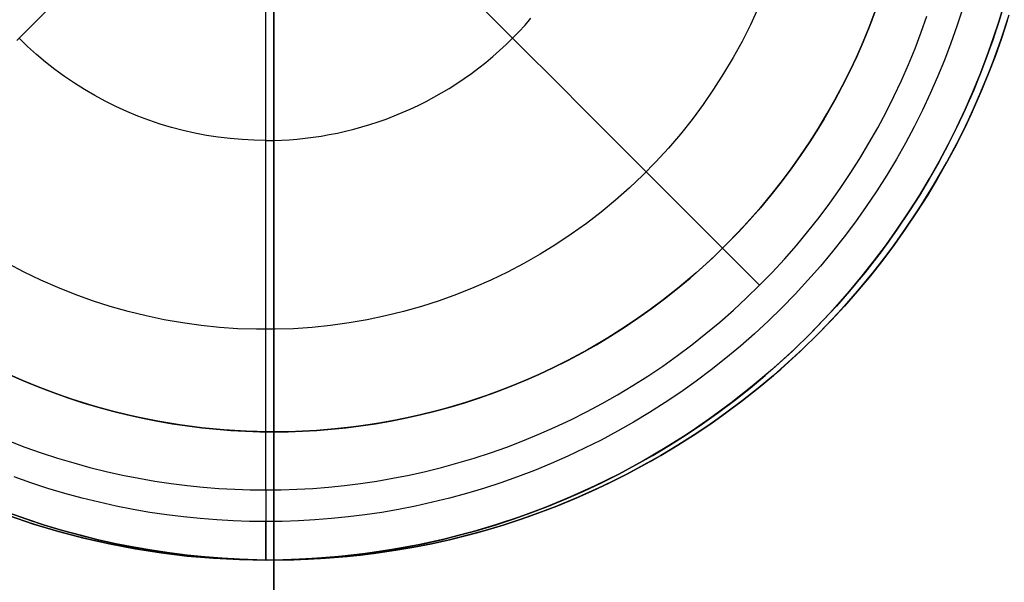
# Model space of a CAD drawing. Header units: millimetres. Extents: x 9981 to 10381, y 4361 to 4761.
# Tile 17 of 39: x 10171 to 10209, y 4530 to 4552. Entities that reach past the tile are written whole.
import ezdxf

# ---------------------------------------------------------------- set-up
doc = ezdxf.new("R2010")
doc.units = ezdxf.units.MM
doc.header["$MEASUREMENT"] = 0
doc.layers.add('0 lux', color=40, linetype='Continuous')
doc.layers.add('0 riflettore', color=140, linetype='Continuous')

msp = doc.modelspace()

# ---------------------------------------------------------------- linework, layer by layer
at = {"layer": '0 lux', "lineweight": -3}
for points in [[(10209.256, 4552.86), (10209.046, 4552.161), (10208.819, 4551.462), (10208.572, 4550.766), (10208.307, 4550.072), (10208.024, 4549.381), (10207.722, 4548.695), (10207.401, 4548.013), (10207.062, 4547.336), (10206.705, 4546.666), (10206.329, 4546.002), (10205.935, 4545.346), (10205.524, 4544.699), (10205.094, 4544.06), (10204.648, 4543.431), (10204.184, 4542.813), (10203.704, 4542.206), (10203.208, 4541.611), (10202.696, 4541.028), (10202.169, 4540.458), (10201.627, 4539.902), (10201.071, 4539.36), (10200.501, 4538.832), (10199.918, 4538.32), (10199.323, 4537.824), (10198.716, 4537.344), (10198.097, 4536.881), (10197.469, 4536.434), (10196.83, 4536.005), (10196.183, 4535.593), (10195.527, 4535.2), (10194.863, 4534.824), (10194.193, 4534.466), (10193.516, 4534.127), (10192.834, 4533.807), (10192.147, 4533.505), (10191.457, 4533.221), (10190.763, 4532.956), (10190.066, 4532.71), (10189.368, 4532.482), (10188.669, 4532.273), (10187.969, 4532.082), (10187.269, 4531.909), (10186.57, 4531.753), (10185.873, 4531.616), (10185.177, 4531.495), (10184.485, 4531.392), (10183.795, 4531.306), (10183.109, 4531.236), (10182.428, 4531.183), (10181.751, 4531.145), (10181.08, 4531.122), (10180.414, 4531.115)], [(10180.414, 4531.115), (10181.08, 4531.122), (10181.751, 4531.145), (10182.428, 4531.183), (10183.109, 4531.236), (10183.795, 4531.306), (10184.485, 4531.392), (10185.177, 4531.495), (10185.873, 4531.616), (10186.57, 4531.753), (10187.269, 4531.909), (10187.969, 4532.082), (10188.669, 4532.273), (10189.368, 4532.482), (10190.066, 4532.71), (10190.763, 4532.956), (10191.457, 4533.221), (10192.147, 4533.505), (10192.834, 4533.807), (10193.516, 4534.127), (10194.193, 4534.466), (10194.863, 4534.824), (10195.527, 4535.2), (10196.183, 4535.593), (10196.83, 4536.005), (10197.469, 4536.434), (10198.097, 4536.881), (10198.716, 4537.344), (10199.323, 4537.824), (10199.918, 4538.32), (10200.501, 4538.832), (10201.071, 4539.36), (10201.627, 4539.902), (10202.169, 4540.458), (10202.696, 4541.028), (10203.208, 4541.611), (10203.704, 4542.206), (10204.184, 4542.813), (10204.648, 4543.431), (10205.094, 4544.06), (10205.524, 4544.699), (10205.935, 4545.346), (10206.329, 4546.002), (10206.705, 4546.666), (10207.062, 4547.336), (10207.401, 4548.013), (10207.722, 4548.695), (10208.024, 4549.381), (10208.307, 4550.072), (10208.572, 4550.766), (10208.819, 4551.462), (10209.046, 4552.161), (10209.256, 4552.86)], [(10199.637, 4552.662), (10199.334, 4552.003), (10199.008, 4551.356), (10198.66, 4550.72), (10198.291, 4550.096), (10197.9, 4549.486), (10197.488, 4548.889), (10197.056, 4548.307), (10196.604, 4547.74), (10196.133, 4547.189), (10195.642, 4546.655), (10195.134, 4546.138), (10194.609, 4545.639), (10194.066, 4545.158), (10193.507, 4544.696), (10192.933, 4544.254), (10192.343, 4543.832), (10191.74, 4543.431), (10191.122, 4543.05), (10190.492, 4542.691), (10189.851, 4542.355), (10189.197, 4542.04), (10188.534, 4541.748), (10187.86, 4541.479), (10187.178, 4541.234), (10186.488, 4541.013), (10185.791, 4540.815), (10185.087, 4540.641), (10184.377, 4540.492), (10183.663, 4540.368), (10182.945, 4540.268), (10182.224, 4540.193), (10181.501, 4540.143), (10180.776, 4540.118), (10180.051, 4540.118), (10179.327, 4540.143), (10178.604, 4540.193), (10177.883, 4540.268), (10177.164, 4540.368), (10176.45, 4540.492), (10175.741, 4540.641), (10175.037, 4540.815), (10174.339, 4541.013), (10173.649, 4541.234), (10172.967, 4541.479), (10172.294, 4541.748), (10171.63, 4542.04), (10170.977, 4542.355), (10170.335, 4542.691)], [(10207.615, 4552.608), (10207.399, 4551.945), (10207.165, 4551.283), (10206.913, 4550.624), (10206.644, 4549.968), (10206.357, 4549.315), (10206.052, 4548.667), (10205.73, 4548.025), (10205.391, 4547.388), (10205.034, 4546.757), (10204.66, 4546.134), (10204.269, 4545.519), (10203.861, 4544.912), (10203.437, 4544.315), (10202.996, 4543.728), (10202.54, 4543.151), (10202.069, 4542.585), (10201.582, 4542.032), (10201.082, 4541.49), (10200.567, 4540.962), (10200.038, 4540.447), (10199.497, 4539.946), (10198.943, 4539.46), (10198.378, 4538.988), (10197.801, 4538.532), (10197.213, 4538.092), (10196.616, 4537.668), (10196.01, 4537.26), (10195.394, 4536.869), (10194.771, 4536.495), (10194.141, 4536.138), (10193.504, 4535.798), (10192.861, 4535.476), (10192.213, 4535.172), (10191.561, 4534.885), (10190.905, 4534.615), (10190.245, 4534.364), (10189.584, 4534.13), (10188.92, 4533.913), (10188.256, 4533.714), (10187.591, 4533.533), (10186.926, 4533.368), (10186.262, 4533.221), (10185.6, 4533.09), (10184.939, 4532.976), (10184.281, 4532.878), (10183.626, 4532.796), (10182.975, 4532.73), (10182.327, 4532.679), (10181.684, 4532.643), (10181.046, 4532.621), (10180.414, 4532.614)], [(10209.117, 4552.391), (10208.797, 4551.4), (10208.443, 4550.421), (10208.055, 4549.454), (10207.634, 4548.502), (10207.179, 4547.565), (10206.693, 4546.644), (10206.175, 4545.741), (10205.626, 4544.856), (10205.046, 4543.991), (10204.437, 4543.146), (10203.799, 4542.323), (10203.133, 4541.523), (10202.439, 4540.746), (10201.719, 4539.994), (10200.973, 4539.267), (10200.202, 4538.567), (10199.408, 4537.894), (10198.59, 4537.248), (10197.751, 4536.632), (10196.891, 4536.045), (10196.011, 4535.488), (10195.112, 4534.962), (10194.196, 4534.468), (10193.262, 4534.006), (10192.314, 4533.576), (10191.351, 4533.18), (10190.375, 4532.817), (10189.387, 4532.488), (10188.388, 4532.194), (10187.379, 4531.935), (10186.362, 4531.71), (10185.338, 4531.522), (10184.308, 4531.369), (10183.273, 4531.251), (10182.235, 4531.17), (10181.195, 4531.125), (10180.153, 4531.116), (10179.112, 4531.143), (10178.073, 4531.206), (10177.036, 4531.306), (10176.004, 4531.441), (10174.977, 4531.612), (10173.956, 4531.818), (10172.943, 4532.06), (10171.939, 4532.337), (10170.945, 4532.648), (10169.963, 4532.994)], [(10180.414, 4533.851), (10181.019, 4533.858), (10181.629, 4533.879), (10182.244, 4533.913), (10182.864, 4533.962), (10183.487, 4534.025), (10184.113, 4534.104), (10184.743, 4534.197), (10185.375, 4534.307), (10186.009, 4534.432), (10186.644, 4534.573), (10187.279, 4534.73), (10187.916, 4534.904), (10188.551, 4535.094), (10189.186, 4535.301), (10189.819, 4535.525), (10190.449, 4535.766), (10191.077, 4536.023), (10191.701, 4536.298), (10192.321, 4536.589), (10192.936, 4536.897), (10193.545, 4537.222), (10194.148, 4537.564), (10194.744, 4537.921), (10195.333, 4538.295), (10195.913, 4538.686), (10196.484, 4539.091), (10197.046, 4539.513), (10197.598, 4539.949), (10198.139, 4540.4), (10198.669, 4540.865), (10199.186, 4541.344), (10199.692, 4541.837), (10200.184, 4542.342), (10200.664, 4542.86), (10201.129, 4543.39), (10201.58, 4543.931), (10202.016, 4544.483), (10202.437, 4545.044), (10202.843, 4545.616), (10203.233, 4546.196), (10203.607, 4546.785), (10203.965, 4547.381), (10204.307, 4547.984), (10204.631, 4548.593), (10204.94, 4549.208), (10205.231, 4549.828), (10205.505, 4550.452), (10205.763, 4551.079), (10206.004, 4551.71), (10206.227, 4552.343)], [(10180.414, 4547.488), (10180.716, 4547.492), (10181.021, 4547.502), (10181.329, 4547.519), (10181.638, 4547.543), (10181.95, 4547.575), (10182.263, 4547.614), (10182.577, 4547.661), (10182.893, 4547.716), (10183.21, 4547.778), (10183.528, 4547.849), (10183.845, 4547.927), (10184.163, 4548.014), (10184.481, 4548.109), (10184.798, 4548.213), (10185.114, 4548.325), (10185.43, 4548.445), (10185.743, 4548.574), (10186.055, 4548.711), (10186.365, 4548.856), (10186.672, 4549.01), (10186.977, 4549.173), (10187.278, 4549.344), (10187.576, 4549.522), (10187.87, 4549.709), (10188.16, 4549.904), (10188.446, 4550.107), (10188.727, 4550.318), (10189.003, 4550.536), (10189.273, 4550.761), (10189.538, 4550.994), (10189.797, 4551.233), (10190.049, 4551.479), (10190.295, 4551.732), (10190.535, 4551.991), (10190.768, 4552.256)], [(10180.414, 4547.488), (10179.949, 4547.496), (10179.484, 4547.52), (10179.02, 4547.56), (10178.558, 4547.615), (10178.098, 4547.686), (10177.641, 4547.773), (10177.187, 4547.876), (10176.737, 4547.993), (10176.292, 4548.127), (10175.85, 4548.275), (10175.415, 4548.438), (10174.985, 4548.616), (10174.561, 4548.809), (10174.145, 4549.016), (10173.735, 4549.237), (10173.334, 4549.472), (10172.94, 4549.72), (10172.556, 4549.982), (10172.18, 4550.257), (10171.814, 4550.544), (10171.458, 4550.844), (10171.113, 4551.156), (10170.778, 4551.479)], [(10170.378, 4535.766), (10171.009, 4535.525), (10171.642, 4535.301), (10172.276, 4535.094), (10172.912, 4534.904), (10173.548, 4534.73), (10174.184, 4534.573), (10174.819, 4534.432), (10175.453, 4534.307), (10176.085, 4534.197), (10176.714, 4534.104), (10177.341, 4534.025), (10177.964, 4533.962), (10178.583, 4533.913), (10179.198, 4533.879), (10179.809, 4533.858), (10180.414, 4533.851)], [(10180.414, 4532.614), (10179.781, 4532.621), (10179.143, 4532.643), (10178.5, 4532.679), (10177.853, 4532.73), (10177.201, 4532.796), (10176.546, 4532.878), (10175.888, 4532.976), (10175.228, 4533.09), (10174.565, 4533.221), (10173.901, 4533.368), (10173.237, 4533.533), (10172.572, 4533.714), (10171.907, 4533.913), (10171.244, 4534.13), (10170.582, 4534.364)], [(10170.367, 4532.847), (10171.338, 4532.52), (10172.32, 4532.227), (10173.311, 4531.968), (10174.31, 4531.742), (10175.316, 4531.551), (10176.329, 4531.394), (10177.346, 4531.272), (10178.367, 4531.185), (10179.39, 4531.132), (10180.414, 4531.115)], [(10180.414, 4531.115), (10179.39, 4531.132), (10178.367, 4531.185), (10177.346, 4531.272), (10176.329, 4531.394), (10175.316, 4531.551), (10174.31, 4531.742), (10173.311, 4531.968), (10172.32, 4532.227), (10171.338, 4532.52), (10170.367, 4532.847)]]:
    msp.add_lwpolyline(points, dxfattribs=at)
at = {"layer": '0 lux', "lineweight": -3, "extrusion": (1, 0, 0)}
for points in [[(4547.488, 123.172), (4540.115, 100.618)], [(4540.115, 100.618), (4532.614, 88.513)], [(4531.115, 83.246), (4531.115, 39.158)]]:
    msp.add_lwpolyline(points, dxfattribs=at)
at = {"layer": '0 lux', "lineweight": -3}
for points in [[(10170.688, 4551.389, 23.505), (10171.33, 4552.031, 23.198), (10171.976, 4552.677, 22.917), (10172.625, 4553.326, 22.663), (10173.277, 4553.978, 22.435), (10173.931, 4554.632, 22.233), (10174.586, 4555.287, 22.058), (10175.242, 4555.943, 21.908), (10175.897, 4556.598, 21.784), (10176.551, 4557.252, 21.686), (10177.204, 4557.905, 21.614), (10177.853, 4558.554, 21.566), (10178.5, 4559.201, 21.543), (10179.143, 4559.844, 21.544), (10179.781, 4560.482, 21.57), (10180.414, 4561.115, 21.618)], [(10180.414, 4533.851, 32.285), (10180.414, 4534.506, 31.612), (10180.414, 4535.182, 30.954), (10180.414, 4535.878, 30.313), (10180.414, 4536.594, 29.689), (10180.414, 4537.329, 29.083), (10180.414, 4538.083, 28.496), (10180.414, 4538.855, 27.929), (10180.414, 4539.644, 27.383), (10180.414, 4540.449, 26.858), (10180.414, 4541.269, 26.355), (10180.414, 4542.104, 25.875), (10180.414, 4542.953, 25.419), (10180.414, 4543.813, 24.986), (10180.414, 4544.686, 24.578), (10180.414, 4545.568, 24.195), (10180.414, 4546.46, 23.837), (10180.414, 4547.36, 23.505), (10180.414, 4548.268, 23.198), (10180.414, 4549.181, 22.917), (10180.414, 4550.1, 22.663), (10180.414, 4551.022, 22.435), (10180.414, 4551.947, 22.233), (10180.414, 4552.873, 22.058)], [(10199.692, 4541.837, 32.285), (10199.229, 4542.3, 31.612), (10198.751, 4542.777, 30.954), (10198.259, 4543.27, 30.313), (10197.753, 4543.776, 29.689), (10197.233, 4544.296, 29.083), (10196.7, 4544.829, 28.496), (10196.154, 4545.375, 27.929), (10195.596, 4545.933, 27.383), (10195.027, 4546.502, 26.858), (10194.447, 4547.082, 26.355), (10193.856, 4547.672, 25.875), (10193.256, 4548.272, 25.419), (10192.648, 4548.881, 24.986), (10192.031, 4549.498, 24.578), (10191.407, 4550.122, 24.195), (10190.776, 4550.752, 23.837), (10190.14, 4551.389, 23.505), (10189.498, 4552.031, 23.198), (10188.852, 4552.677, 22.917)], [(10180.414, 4547.488, 123.172), (10180.414, 4547.519, 123.263), (10180.414, 4547.552, 123.355), (10180.414, 4547.587, 123.446), (10180.414, 4547.624, 123.537), (10180.414, 4547.662, 123.627), (10180.414, 4547.703, 123.718), (10180.414, 4547.745, 123.807), (10180.414, 4547.79, 123.896), (10180.414, 4547.836, 123.984), (10180.414, 4547.884, 124.072), (10180.414, 4547.934, 124.159), (10180.414, 4547.986, 124.245), (10180.414, 4548.04, 124.33), (10180.414, 4548.096, 124.415), (10180.414, 4548.153, 124.498), (10180.414, 4548.213, 124.58), (10180.414, 4548.274, 124.662), (10180.414, 4548.336, 124.742), (10180.414, 4548.401, 124.82), (10180.414, 4548.467, 124.898), (10180.414, 4548.535, 124.974), (10180.414, 4548.604, 125.049), (10180.414, 4548.675, 125.123), (10180.414, 4548.747, 125.195), (10180.414, 4548.821, 125.265), (10180.414, 4548.896, 125.334), (10180.414, 4548.972, 125.402), (10180.414, 4549.05, 125.468), (10180.414, 4549.129, 125.532), (10180.414, 4549.209, 125.594), (10180.414, 4549.291, 125.655), (10180.414, 4549.373, 125.714), (10180.414, 4549.457, 125.771), (10180.414, 4549.541, 125.827), (10180.414, 4549.627, 125.88), (10180.414, 4549.713, 125.932), (10180.414, 4549.8, 125.982), (10180.414, 4549.888, 126.03), (10180.414, 4549.976, 126.076), (10180.414, 4550.065, 126.12), (10180.414, 4550.155, 126.162), (10180.414, 4550.245, 126.202), (10180.414, 4550.335, 126.241), (10180.414, 4550.426, 126.277), (10180.414, 4550.518, 126.312), (10180.414, 4550.609, 126.344), (10180.414, 4550.701, 126.375), (10180.414, 4550.793, 126.404), (10180.414, 4550.885, 126.431), (10180.414, 4550.977, 126.456), (10180.414, 4551.069, 126.479), (10180.414, 4551.161, 126.5), (10180.414, 4551.252, 126.519), (10180.414, 4551.344, 126.537), (10180.414, 4551.435, 126.553), (10180.414, 4551.527, 126.567), (10180.414, 4551.617, 126.579), (10180.414, 4551.708, 126.59), (10180.414, 4551.798, 126.598), (10180.414, 4551.887, 126.606), (10180.414, 4551.977, 126.611), (10180.414, 4552.065, 126.615), (10180.414, 4552.153, 126.617), (10180.414, 4552.241, 126.618)], [(10180.414, 4533.851, 32.285), (10180.414, 4533.682, 32.469), (10180.414, 4533.517, 32.657), (10180.414, 4533.357, 32.848), (10180.414, 4533.202, 33.044), (10180.414, 4533.052, 33.243), (10180.414, 4532.908, 33.445), (10180.414, 4532.768, 33.65), (10180.414, 4532.635, 33.858), (10180.414, 4532.507, 34.069), (10180.414, 4532.384, 34.282), (10180.414, 4532.267, 34.498), (10180.414, 4532.156, 34.715), (10180.414, 4532.051, 34.934), (10180.414, 4531.951, 35.155), (10180.414, 4531.857, 35.377), (10180.414, 4531.769, 35.6), (10180.414, 4531.687, 35.824), (10180.414, 4531.61, 36.049), (10180.414, 4531.54, 36.274), (10180.414, 4531.475, 36.5), (10180.414, 4531.415, 36.725), (10180.414, 4531.362, 36.951), (10180.414, 4531.313, 37.176), (10180.414, 4531.271, 37.4), (10180.414, 4531.233, 37.624), (10180.414, 4531.201, 37.847), (10180.414, 4531.174, 38.069), (10180.414, 4531.153, 38.29), (10180.414, 4531.136, 38.509), (10180.414, 4531.124, 38.727), (10180.414, 4531.117, 38.944), (10180.414, 4531.115, 39.158)], [(10180.414, 4531.115, 83.246), (10180.414, 4531.12, 83.566), (10180.414, 4531.136, 83.89), (10180.414, 4531.162, 84.218), (10180.414, 4531.2, 84.548), (10180.414, 4531.249, 84.881), (10180.414, 4531.311, 85.215), (10180.414, 4531.384, 85.55), (10180.414, 4531.47, 85.886), (10180.414, 4531.517, 86.054), (10180.414, 4531.568, 86.222), (10180.414, 4531.622, 86.39), (10180.414, 4531.679, 86.558), (10180.414, 4531.739, 86.725), (10180.414, 4531.803, 86.891), (10180.414, 4531.87, 87.057), (10180.414, 4531.94, 87.223), (10180.414, 4532.013, 87.387), (10180.414, 4532.089, 87.551), (10180.414, 4532.169, 87.714), (10180.414, 4532.252, 87.876), (10180.414, 4532.338, 88.037), (10180.414, 4532.427, 88.197), (10180.414, 4532.519, 88.356), (10180.414, 4532.614, 88.513)]]:
    msp.add_polyline3d(points, dxfattribs=at)
at = {"layer": '0 riflettore', "lineweight": -3}
for points in [[(10180.729, 4657.115), (10180.729, 4465.115)], [(10180.729, 4496.115), (10180.729, 4626.115)], [(10180.729, 4531.115), (10180.729, 4591.115)], [(10180.729, 4586.115), (10180.729, 4536.115)], [(10170.379, 4538.358), (10170.951, 4538.106), (10171.527, 4537.87), (10172.105, 4537.649), (10172.685, 4537.444), (10173.267, 4537.254), (10173.85, 4537.08), (10174.433, 4536.921), (10175.016, 4536.776), (10175.599, 4536.647), (10176.18, 4536.532), (10176.759, 4536.432), (10177.337, 4536.346), (10177.911, 4536.274), (10178.483, 4536.216), (10179.051, 4536.171), (10179.615, 4536.14), (10180.174, 4536.121), (10180.729, 4536.115), (10181.284, 4536.121), (10181.844, 4536.14), (10182.407, 4536.171), (10182.975, 4536.216), (10183.547, 4536.274), (10184.121, 4536.346), (10184.699, 4536.432), (10185.278, 4536.532), (10185.859, 4536.647), (10186.442, 4536.776), (10187.025, 4536.921), (10187.608, 4537.08), (10188.191, 4537.254), (10188.773, 4537.444), (10189.353, 4537.649), (10189.931, 4537.87), (10190.507, 4538.106), (10191.079, 4538.358), (10191.648, 4538.625), (10192.211, 4538.908), (10192.77, 4539.206), (10193.323, 4539.519), (10193.87, 4539.847), (10194.409, 4540.19), (10194.941, 4540.548), (10195.465, 4540.92), (10195.981, 4541.306), (10196.486, 4541.706), (10196.983, 4542.12), (10197.468, 4542.546), (10197.943, 4542.986), (10198.407, 4543.437), (10198.858, 4543.901), (10199.298, 4544.376), (10199.724, 4544.861), (10200.138, 4545.357), (10200.538, 4545.863), (10200.924, 4546.379), (10201.296, 4546.902), (10201.654, 4547.435), (10201.997, 4547.974), (10202.325, 4548.521), (10202.638, 4549.074), (10202.936, 4549.632), (10203.219, 4550.196), (10203.486, 4550.765), (10203.738, 4551.337), (10203.974, 4551.912), (10204.194, 4552.491)], [(10204.194, 4552.491), (10203.974, 4551.912), (10203.738, 4551.337), (10203.486, 4550.765), (10203.219, 4550.196), (10202.936, 4549.632), (10202.638, 4549.074), (10202.325, 4548.521), (10201.997, 4547.974), (10201.654, 4547.435), (10201.296, 4546.902), (10200.924, 4546.379), (10200.538, 4545.863), (10200.138, 4545.357), (10199.724, 4544.861), (10199.298, 4544.376), (10198.858, 4543.901), (10198.407, 4543.437), (10197.943, 4542.986), (10197.468, 4542.546), (10196.983, 4542.12), (10196.486, 4541.706), (10195.981, 4541.306), (10195.465, 4540.92), (10194.941, 4540.548), (10194.409, 4540.19), (10193.87, 4539.847), (10193.323, 4539.519), (10192.77, 4539.206), (10192.211, 4538.908), (10191.648, 4538.625), (10191.079, 4538.358), (10190.507, 4538.106), (10189.931, 4537.87), (10189.353, 4537.649), (10188.773, 4537.444), (10188.191, 4537.254), (10187.608, 4537.08), (10187.025, 4536.921), (10186.442, 4536.776), (10185.859, 4536.647), (10185.278, 4536.532), (10184.699, 4536.432), (10184.121, 4536.346), (10183.547, 4536.274), (10182.975, 4536.216), (10182.407, 4536.171), (10181.844, 4536.14), (10181.284, 4536.121), (10180.729, 4536.115)], [(10170.278, 4532.994), (10171.261, 4532.648), (10172.254, 4532.337), (10173.258, 4532.06), (10174.271, 4531.818), (10175.292, 4531.612), (10176.319, 4531.441), (10177.352, 4531.306), (10178.388, 4531.206), (10179.428, 4531.143), (10180.469, 4531.116), (10181.51, 4531.125), (10182.55, 4531.17), (10183.589, 4531.251), (10184.623, 4531.369), (10185.653, 4531.522), (10186.677, 4531.71), (10187.694, 4531.935), (10188.703, 4532.194), (10189.702, 4532.488), (10190.69, 4532.817), (10191.666, 4533.18), (10192.629, 4533.576), (10193.578, 4534.006), (10194.511, 4534.468), (10195.427, 4534.962), (10196.326, 4535.488), (10197.206, 4536.045), (10198.066, 4536.632), (10198.906, 4537.248), (10199.723, 4537.894), (10200.518, 4538.567), (10201.288, 4539.267), (10202.034, 4539.994), (10202.754, 4540.746), (10203.448, 4541.523), (10204.114, 4542.323), (10204.752, 4543.146), (10205.362, 4543.991), (10205.941, 4544.856), (10206.49, 4545.741), (10207.008, 4546.644), (10207.495, 4547.565), (10207.949, 4548.502), (10208.37, 4549.454), (10208.758, 4550.421), (10209.112, 4551.4), (10209.433, 4552.391)], [(10209.362, 4552.161), (10209.134, 4551.462), (10208.888, 4550.766), (10208.623, 4550.072), (10208.339, 4549.381), (10208.037, 4548.695), (10207.717, 4548.013), (10207.378, 4547.336), (10207.02, 4546.666), (10206.644, 4546.002), (10206.251, 4545.346), (10205.839, 4544.699), (10205.41, 4544.06), (10204.963, 4543.431), (10204.5, 4542.813), (10204.02, 4542.206), (10203.523, 4541.611), (10203.011, 4541.028), (10202.484, 4540.458), (10201.942, 4539.902), (10201.386, 4539.36), (10200.816, 4538.832), (10200.233, 4538.32), (10199.638, 4537.824), (10199.031, 4537.344), (10198.413, 4536.881), (10197.784, 4536.434), (10197.145, 4536.005), (10196.498, 4535.593), (10195.842, 4535.2), (10195.178, 4534.824), (10194.508, 4534.466), (10193.831, 4534.127), (10193.149, 4533.807), (10192.463, 4533.505), (10191.772, 4533.221), (10191.078, 4532.956), (10190.381, 4532.71), (10189.683, 4532.482), (10188.984, 4532.273), (10188.284, 4532.082), (10187.584, 4531.909), (10186.885, 4531.753), (10186.188, 4531.616), (10185.493, 4531.495), (10184.8, 4531.392), (10184.11, 4531.306), (10183.425, 4531.236), (10182.743, 4531.183), (10182.066, 4531.145), (10181.395, 4531.122), (10180.729, 4531.115), (10180.063, 4531.122), (10179.392, 4531.145), (10178.715, 4531.183), (10178.033, 4531.236), (10177.348, 4531.306), (10176.658, 4531.392), (10175.965, 4531.495), (10175.27, 4531.616), (10174.573, 4531.753), (10173.874, 4531.909), (10173.174, 4532.082), (10172.474, 4532.273), (10171.775, 4532.482), (10171.077, 4532.71), (10170.38, 4532.956)], [(10204.087, 4552.203), (10203.763, 4551.398), (10203.412, 4550.604), (10203.034, 4549.823), (10202.628, 4549.056), (10202.197, 4548.303), (10201.739, 4547.566), (10201.256, 4546.845), (10200.748, 4546.141), (10200.217, 4545.455), (10199.661, 4544.788), (10199.083, 4544.141), (10198.483, 4543.514), (10197.862, 4542.908), (10197.219, 4542.325), (10196.557, 4541.764), (10195.876, 4541.226), (10195.177, 4540.712), (10194.46, 4540.223), (10193.727, 4539.759), (10192.978, 4539.321), (10192.214, 4538.909), (10191.436, 4538.524), (10190.646, 4538.166), (10189.843, 4537.835), (10189.03, 4537.533), (10188.206, 4537.259), (10187.374, 4537.014), (10186.534, 4536.798), (10185.686, 4536.611), (10184.833, 4536.454), (10183.974, 4536.326), (10183.112, 4536.229), (10182.247, 4536.161), (10181.38, 4536.123), (10180.512, 4536.116), (10179.645, 4536.138), (10178.778, 4536.191), (10177.915, 4536.274), (10177.054, 4536.386), (10176.198, 4536.529), (10175.347, 4536.701), (10174.503, 4536.902), (10173.667, 4537.133), (10172.839, 4537.393), (10172.02, 4537.681), (10171.212, 4537.997), (10170.415, 4538.341)], [(10180.729, 4531.115), (10181.395, 4531.122), (10182.066, 4531.145), (10182.743, 4531.183), (10183.425, 4531.236), (10184.11, 4531.306), (10184.8, 4531.392), (10185.493, 4531.495), (10186.188, 4531.616), (10186.885, 4531.753), (10187.584, 4531.909), (10188.284, 4532.082), (10188.984, 4532.273), (10189.683, 4532.482), (10190.381, 4532.71), (10191.078, 4532.956), (10191.772, 4533.221), (10192.463, 4533.505), (10193.149, 4533.807), (10193.831, 4534.127), (10194.508, 4534.466), (10195.178, 4534.824), (10195.842, 4535.2), (10196.498, 4535.593), (10197.145, 4536.005), (10197.784, 4536.434), (10198.413, 4536.881), (10199.031, 4537.344), (10199.638, 4537.824), (10200.233, 4538.32), (10200.816, 4538.832), (10201.386, 4539.36), (10201.942, 4539.902), (10202.484, 4540.458), (10203.011, 4541.028), (10203.523, 4541.611), (10204.02, 4542.206), (10204.5, 4542.813), (10204.963, 4543.431), (10205.41, 4544.06), (10205.839, 4544.699), (10206.251, 4545.346), (10206.644, 4546.002), (10207.02, 4546.666), (10207.378, 4547.336), (10207.717, 4548.013), (10208.037, 4548.695), (10208.339, 4549.381), (10208.623, 4550.072), (10208.888, 4550.766), (10209.134, 4551.462), (10209.362, 4552.161)], [(10180.729, 4536.115), (10180.174, 4536.121), (10179.615, 4536.14), (10179.051, 4536.171), (10178.483, 4536.216), (10177.911, 4536.274), (10177.337, 4536.346), (10176.759, 4536.432), (10176.18, 4536.532), (10175.599, 4536.647), (10175.016, 4536.776), (10174.433, 4536.921), (10173.85, 4537.08), (10173.267, 4537.254), (10172.685, 4537.444), (10172.105, 4537.649), (10171.527, 4537.87), (10170.951, 4538.106), (10170.379, 4538.358)], [(10180.729, 4536.115), (10180.729, 4496.115)], [(10170.38, 4532.956), (10171.077, 4532.71), (10171.775, 4532.482), (10172.474, 4532.273), (10173.174, 4532.082), (10173.874, 4531.909), (10174.573, 4531.753), (10175.27, 4531.616), (10175.965, 4531.495), (10176.658, 4531.392), (10177.348, 4531.306), (10178.033, 4531.236), (10178.715, 4531.183), (10179.392, 4531.145), (10180.063, 4531.122), (10180.729, 4531.115)], [(10180.729, 4516.115), (10180.729, 4531.115)]]:
    msp.add_lwpolyline(points, dxfattribs=at)
at = {"layer": '0 riflettore', "lineweight": -3, "extrusion": (1, 0, 0)}
for points in [[(4536.115, 606.45), (4536.115, 586.45)], [(4531.115, 161.45), (4531.115, 216.45)]]:
    msp.add_lwpolyline(points, dxfattribs=at)

doc.saveas('drawing.dxf')
